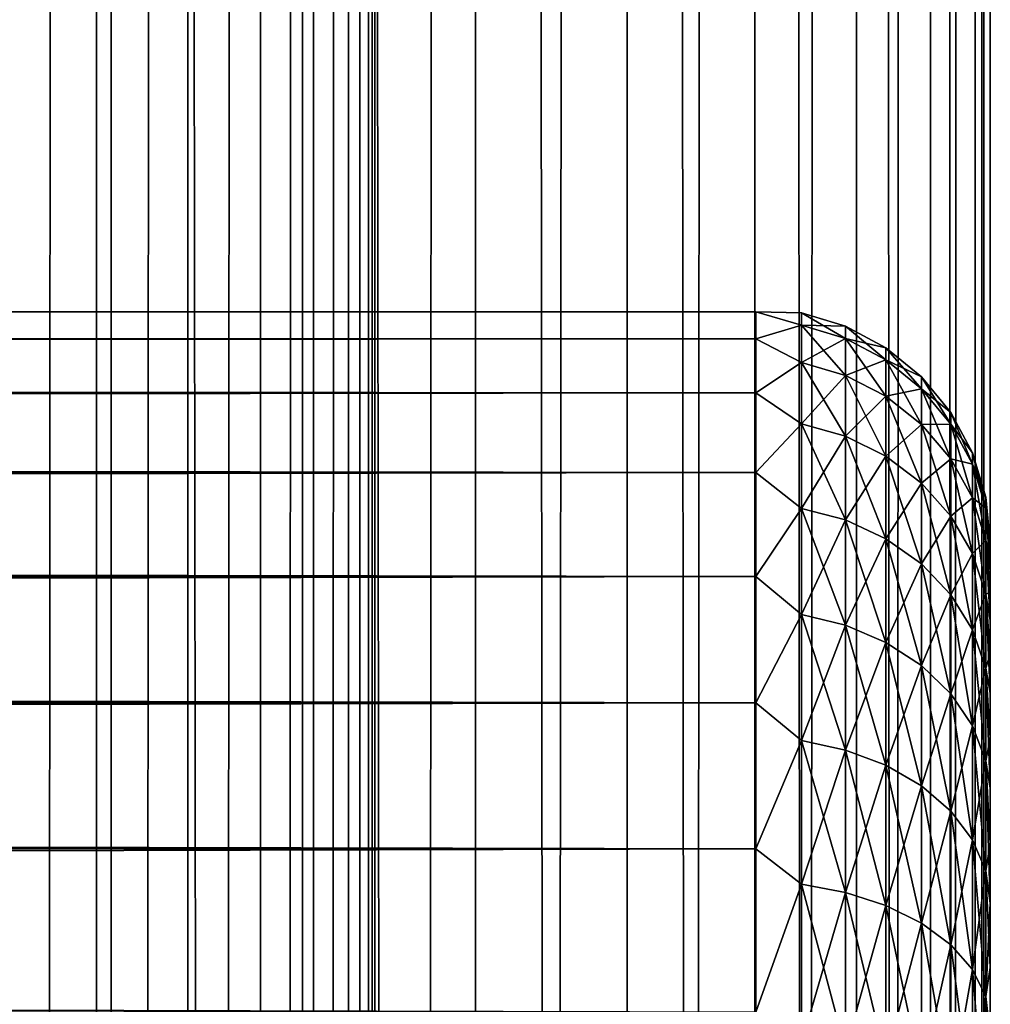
# Model space of a CAD drawing. Extents: x -265 to 265, y 0 to 1307.
# Tile 211 of 256: x 256.72 to 265, y 726.56 to 734.96. Entities that reach past the tile are written whole.
import ezdxf

# ---------------------------------------------------------------- set-up
doc = ezdxf.new("R2010")
doc.units = 0
doc.header["$LTSCALE"] = 81.481481
for name, color, linetype in [('119', 7, 'CONTINUOUS'), ('120', 7, 'CONTINUOUS'), ('33', 7, 'CONTINUOUS'), ('35', 7, 'CONTINUOUS'), ('39', 7, 'CONTINUOUS')]:
    doc.layers.add(name, color=color, linetype=linetype)

msp = doc.modelspace()

# ---------------------------------------------------------------- linework, layer by layer
at = {"layer": '119', "color": 7, "linetype": 'CONTINUOUS'}
for points in [[(255.7403, 1, 13.8582), (257.5, 1, 12.9904), (255.7403, 1299, 13.8582), (255.7403, 1, 13.8582)], [(255.7403, 1299, 13.8582), (257.5, 1, 12.9904), (257.5, 1299, 12.9904), (255.7403, 1299, 13.8582)], [(257.5, 1, 12.9904), (259.1314, 1, 11.9003), (257.5, 1299, 12.9904), (257.5, 1, 12.9904)], [(257.5, 1299, 12.9904), (259.1314, 1, 11.9003), (259.1314, 1299, 11.9003), (257.5, 1299, 12.9904)], [(259.1314, 1, 11.9003), (260.6066, 1, 10.6066), (259.1314, 1299, 11.9003), (259.1314, 1, 11.9003)], [(259.1314, 1299, 11.9003), (260.6066, 1, 10.6066), (260.6066, 1299, 10.6066), (259.1314, 1299, 11.9003)], [(260.6066, 1, 10.6066), (261.9003, 1, 9.1314), (260.6066, 1299, 10.6066), (260.6066, 1, 10.6066)], [(260.6066, 1299, 10.6066), (261.9003, 1, 9.1314), (261.9003, 1299, 9.1314), (260.6066, 1299, 10.6066)], [(261.9003, 1, 9.1314), (262.9904, 1, 7.5), (261.9003, 1299, 9.1314), (261.9003, 1, 9.1314)], [(261.9003, 1299, 9.1314), (262.9904, 1, 7.5), (262.9904, 1299, 7.5), (261.9003, 1299, 9.1314)], [(262.9904, 1, 7.5), (263.8582, 1, 5.7403), (262.9904, 1299, 7.5), (262.9904, 1, 7.5)], [(262.9904, 1299, 7.5), (263.8582, 1, 5.7403), (263.8582, 1299, 5.7403), (262.9904, 1299, 7.5)], [(263.8582, 1, 5.7403), (264.4889, 1, 3.8823), (263.8582, 1299, 5.7403), (263.8582, 1, 5.7403)], [(263.8582, 1299, 5.7403), (264.4889, 1, 3.8823), (264.4889, 1299, 3.8823), (263.8582, 1299, 5.7403)], [(264.4889, 1, 3.8823), (264.8717, 1, 1.9579), (264.4889, 1299, 3.8823), (264.4889, 1, 3.8823)], [(264.4889, 1299, 3.8823), (264.8717, 1, 1.9579), (264.8717, 1299, 1.9579), (264.4889, 1299, 3.8823)], [(264.8717, 1, 1.9579), (265, 1), (264.8717, 1299, 1.9579), (264.8717, 1, 1.9579)], [(264.8717, 1299, 1.9579), (265, 1), (265, 1299), (264.8717, 1299, 1.9579)]]:
    msp.add_3dface(points, dxfattribs=at)
at = {"layer": '120', "color": 7, "linetype": 'CONTINUOUS'}
for points in [[(260.6066, 1299, -10.6066), (260.6066, 1, -10.6066), (259.75, 20, -11.399), (260.6066, 1299, -10.6066)], [(259.75, 1280, -11.399), (260.6066, 1299, -10.6066), (259.75, 20, -11.399), (259.75, 1280, -11.399)], [(261.9003, 1, -9.1314), (260.6066, 1, -10.6066), (261.9003, 1299, -9.1314), (261.9003, 1, -9.1314)], [(261.9003, 1299, -9.1314), (260.6066, 1, -10.6066), (260.6066, 1299, -10.6066), (261.9003, 1299, -9.1314)], [(262.9904, 1, -7.5), (261.9003, 1, -9.1314), (262.9904, 1299, -7.5), (262.9904, 1, -7.5)], [(262.9904, 1299, -7.5), (261.9003, 1, -9.1314), (261.9003, 1299, -9.1314), (262.9904, 1299, -7.5)], [(263.8582, 1, -5.7403), (262.9904, 1, -7.5), (263.8582, 1299, -5.7403), (263.8582, 1, -5.7403)], [(263.8582, 1299, -5.7403), (262.9904, 1, -7.5), (262.9904, 1299, -7.5), (263.8582, 1299, -5.7403)], [(264.4889, 1, -3.8823), (263.8582, 1, -5.7403), (264.4889, 1299, -3.8823), (264.4889, 1, -3.8823)], [(264.4889, 1299, -3.8823), (263.8582, 1, -5.7403), (263.8582, 1299, -5.7403), (264.4889, 1299, -3.8823)], [(264.8717, 1, -1.9579), (264.4889, 1, -3.8823), (264.8717, 1299, -1.9579), (264.8717, 1, -1.9579)], [(264.8717, 1299, -1.9579), (264.4889, 1, -3.8823), (264.4889, 1299, -3.8823), (264.8717, 1299, -1.9579)], [(265, 1299), (265, 1), (264.8717, 1, -1.9579), (265, 1299)], [(265, 1299), (264.8717, 1, -1.9579), (264.8717, 1299, -1.9579), (265, 1299)], [(259.6951, 1278.9668, -11.4457), (259.75, 1280, -11.399), (259.6951, 21.0333, -11.4457), (259.6951, 1278.9668, -11.4457)], [(259.6951, 21.0333, -11.4457), (259.75, 1280, -11.399), (259.75, 20, -11.399), (259.6951, 21.0333, -11.4457)], [(259.525, 1277.9175, -11.5877), (259.6951, 1278.9668, -11.4457), (259.525, 22.0825, -11.5877), (259.525, 1277.9175, -11.5877)], [(259.525, 22.0825, -11.5877), (259.6951, 1278.9668, -11.4457), (259.6951, 21.0333, -11.4457), (259.525, 22.0825, -11.5877)], [(259.2244, 1276.842, -11.8284), (259.525, 1277.9175, -11.5877), (259.2244, 23.1581, -11.8284), (259.2244, 1276.842, -11.8284)], [(259.2244, 23.1581, -11.8284), (259.525, 1277.9175, -11.5877), (259.525, 22.0825, -11.5877), (259.2244, 23.1581, -11.8284)], [(258.7723, 1275.7446, -12.1674), (259.2244, 1276.842, -11.8284), (258.7723, 24.2554, -12.1674), (258.7723, 1275.7446, -12.1674)], [(258.7723, 24.2554, -12.1674), (259.2244, 1276.842, -11.8284), (259.2244, 23.1581, -11.8284), (258.7723, 24.2554, -12.1674)], [(258.1533, 1274.6534, -12.5906), (258.7723, 1275.7446, -12.1674), (258.1533, 25.3466, -12.5906), (258.1533, 1274.6534, -12.5906)], [(258.1533, 25.3466, -12.5906), (258.7723, 1275.7446, -12.1674), (258.7723, 24.2554, -12.1674), (258.1533, 25.3466, -12.5906)], [(257.3737, 1273.621, -13.0625), (258.1533, 1274.6534, -12.5906), (257.3737, 26.379, -13.0625), (257.3737, 1273.621, -13.0625)], [(257.3737, 26.379, -13.0625), (258.1533, 1274.6534, -12.5906), (258.1533, 25.3466, -12.5906), (257.3737, 26.379, -13.0625)], [(256.4613, 1272.6984, -13.537), (257.3737, 1273.621, -13.0625), (256.4613, 27.3016, -13.537), (256.4613, 1272.6984, -13.537)], [(256.4613, 27.3016, -13.537), (257.3737, 1273.621, -13.0625), (257.3737, 26.379, -13.0625), (256.4613, 27.3016, -13.537)]]:
    msp.add_3dface(points, dxfattribs=at)
at = {"layer": '33', "color": 7, "linetype": 'CONTINUOUS'}
for points in [[(265, 730.5, 27.5), (265, 730.4732, 28.2491), (265, 730.4732, 26.7509), (265, 730.5, 27.5)], [(265, 730.4732, 28.2491), (265, 730.3931, 28.9943), (265, 730.4732, 26.7509), (265, 730.4732, 28.2491)], [(265, 730.4732, 26.7509), (265, 730.3931, 28.9943), (265, 730.3931, 26.0057), (265, 730.4732, 26.7509)], [(265, 730.3931, 28.9943), (265, 730.26, 29.7319), (265, 730.3931, 26.0057), (265, 730.3931, 28.9943)], [(265, 730.3931, 26.0057), (265, 730.26, 29.7319), (265, 730.26, 25.2681), (265, 730.3931, 26.0057)], [(265, 730.26, 29.7319), (265, 730.0747, 30.4582), (265, 730.26, 25.2681), (265, 730.26, 29.7319)], [(265, 730.26, 25.2681), (265, 730.0747, 30.4582), (265, 730.0747, 24.5418), (265, 730.26, 25.2681)], [(265, 730.0747, 30.4582), (265, 729.838, 31.1694), (265, 730.0747, 24.5418), (265, 730.0747, 30.4582)], [(265, 730.0747, 24.5418), (265, 729.838, 31.1694), (265, 729.838, 23.8306), (265, 730.0747, 24.5418)], [(265, 729.838, 31.1694), (265, 729.5511, 31.8619), (265, 729.838, 23.8306), (265, 729.838, 31.1694)], [(265, 729.838, 23.8306), (265, 729.5511, 31.8619), (265, 729.5511, 23.1381), (265, 729.838, 23.8306)], [(265, 729.5511, 31.8619), (265, 729.2156, 32.5321), (265, 729.5511, 23.1381), (265, 729.5511, 31.8619)], [(265, 729.5511, 23.1381), (265, 729.2156, 32.5321), (265, 729.2156, 22.4679), (265, 729.5511, 23.1381)], [(265, 729.2156, 32.5321), (265, 728.8332, 33.1767), (265, 729.2156, 22.4679), (265, 729.2156, 32.5321)], [(265, 729.2156, 22.4679), (265, 728.8332, 33.1767), (265, 728.8332, 21.8233), (265, 729.2156, 22.4679)], [(265, 728.8332, 33.1767), (265, 728.4057, 33.7924), (265, 728.8332, 21.8233), (265, 728.8332, 33.1767)], [(265, 728.8332, 21.8233), (265, 728.4057, 33.7924), (265, 728.4057, 21.2076), (265, 728.8332, 21.8233)], [(265, 728.4057, 33.7924), (265, 727.9354, 34.3761), (265, 728.4057, 21.2076), (265, 728.4057, 33.7924)], [(265, 728.4057, 21.2076), (265, 727.9354, 34.3761), (265, 727.9354, 20.6239), (265, 728.4057, 21.2076)], [(265, 727.9354, 34.3761), (265, 727.4246, 34.9246), (265, 727.9354, 20.6239), (265, 727.9354, 34.3761)], [(265, 727.9354, 20.6239), (265, 727.4246, 34.9246), (265, 727.4246, 20.0754), (265, 727.9354, 20.6239)], [(265, 727.4246, 34.9246), (265, 726.876, 35.4354), (265, 727.4246, 20.0754), (265, 727.4246, 34.9246)], [(265, 727.4246, 20.0754), (265, 726.876, 35.4354), (265, 726.876, 19.5646), (265, 727.4246, 20.0754)], [(265, 726.876, 35.4354), (265, 726.2924, 35.9057), (265, 726.876, 19.5646), (265, 726.876, 35.4354)], [(265, 726.876, 19.5646), (265, 726.2924, 35.9057), (265, 726.2924, 19.0943), (265, 726.876, 19.5646)]]:
    msp.add_3dface(points, dxfattribs=at)
at = {"layer": '35', "color": 7, "linetype": 'CONTINUOUS'}
for points in [[(-263, 732.4709, 28.353), (-263, 732.2386, 30.0432), (263, 732.4709, 28.353), (-263, 732.4709, 28.353)], [(263, 732.4709, 28.353), (-263, 732.2386, 30.0432), (263, 732.2386, 30.0432), (263, 732.4709, 28.353)], [(-263, 732.4709, 26.647), (-263, 732.4709, 28.353), (263, 732.4709, 26.647), (-263, 732.4709, 26.647)], [(263, 732.4709, 26.647), (-263, 732.4709, 28.353), (263, 732.4709, 28.353), (263, 732.4709, 26.647)], [(-263, 732.2386, 24.9568), (-263, 732.4709, 26.647), (263, 732.2386, 24.9568), (-263, 732.2386, 24.9568)], [(263, 732.2386, 24.9568), (-263, 732.4709, 26.647), (263, 732.4709, 26.647), (263, 732.2386, 24.9568)], [(-263, 732.2386, 30.0432), (-263, 731.7783, 31.686), (263, 732.2386, 30.0432), (-263, 732.2386, 30.0432)], [(263, 732.2386, 30.0432), (-263, 731.7783, 31.686), (263, 731.7783, 31.686), (263, 732.2386, 30.0432)], [(-263, 731.7783, 23.314), (-263, 732.2386, 24.9568), (263, 731.7783, 23.314), (-263, 731.7783, 23.314)], [(263, 731.7783, 23.314), (-263, 732.2386, 24.9568), (263, 732.2386, 24.9568), (263, 731.7783, 23.314)], [(-263, 731.7783, 31.686), (-263, 731.0986, 33.2508), (263, 731.7783, 31.686), (-263, 731.7783, 31.686)], [(263, 731.7783, 31.686), (-263, 731.0986, 33.2508), (263, 731.0986, 33.2508), (263, 731.7783, 31.686)], [(-263, 731.0986, 21.7492), (-263, 731.7783, 23.314), (263, 731.0986, 21.7492), (-263, 731.0986, 21.7492)], [(263, 731.0986, 21.7492), (-263, 731.7783, 23.314), (263, 731.7783, 23.314), (263, 731.0986, 21.7492)], [(-263, 731.0986, 33.2508), (-263, 730.2121, 34.7085), (263, 731.0986, 33.2508), (-263, 731.0986, 33.2508)], [(263, 731.0986, 33.2508), (-263, 730.2121, 34.7085), (263, 730.2121, 34.7085), (263, 731.0986, 33.2508)], [(-263, 730.2121, 20.2915), (-263, 731.0986, 21.7492), (263, 730.2121, 20.2915), (-263, 730.2121, 20.2915)], [(263, 730.2121, 20.2915), (-263, 731.0986, 21.7492), (263, 731.0986, 21.7492), (263, 730.2121, 20.2915)], [(-263, 730.2121, 34.7085), (-263, 729.1354, 36.0319), (263, 730.2121, 34.7085), (-263, 730.2121, 34.7085)], [(263, 730.2121, 34.7085), (-263, 729.1354, 36.0319), (263, 729.1354, 36.0319), (263, 730.2121, 34.7085)], [(-263, 729.1354, 18.9681), (-263, 730.2121, 20.2915), (263, 729.1354, 18.9681), (-263, 729.1354, 18.9681)], [(263, 729.1354, 18.9681), (-263, 730.2121, 20.2915), (263, 730.2121, 20.2915), (263, 729.1354, 18.9681)], [(-263, 729.1354, 36.0319), (-263, 727.8886, 37.1964), (263, 729.1354, 36.0319), (-263, 729.1354, 36.0319)], [(263, 729.1354, 36.0319), (-263, 727.8886, 37.1964), (263, 727.8886, 37.1964), (263, 729.1354, 36.0319)], [(-263, 727.8886, 17.8036), (-263, 729.1354, 18.9681), (263, 727.8886, 17.8036), (-263, 727.8886, 17.8036)], [(263, 727.8886, 17.8036), (-263, 729.1354, 18.9681), (263, 729.1354, 18.9681), (263, 727.8886, 17.8036)], [(-263, 727.8886, 37.1964), (-263, 726.4948, 38.1802), (263, 727.8886, 37.1964), (-263, 727.8886, 37.1964)], [(263, 727.8886, 37.1964), (-263, 726.4948, 38.1802), (263, 726.4948, 38.1802), (263, 727.8886, 37.1964)], [(-263, 726.4948, 16.8198), (-263, 727.8886, 17.8036), (263, 726.4948, 16.8198), (-263, 726.4948, 16.8198)], [(263, 726.4948, 16.8198), (-263, 727.8886, 17.8036), (263, 727.8886, 17.8036), (263, 726.4948, 16.8198)]]:
    msp.add_3dface(points, dxfattribs=at)
at = {"layer": '39', "color": 7, "linetype": 'CONTINUOUS'}
for points in [[(263, 732.2386, 24.9568), (263, 732.4709, 26.647), (263.3879, 732.3554, 25.8734), (263, 732.2386, 24.9568)], [(263, 732.4709, 26.647), (263, 732.4709, 28.353), (263.3879, 732.462, 27.5), (263, 732.4709, 26.647)], [(263, 732.4709, 26.647), (263.3879, 732.462, 27.5), (263.3879, 732.3554, 25.8734), (263, 732.4709, 26.647)], [(263, 732.4709, 28.353), (263, 732.2386, 30.0432), (263.3879, 732.3554, 29.1266), (263, 732.4709, 28.353)], [(263, 732.4709, 28.353), (263.3879, 732.3554, 29.1266), (263.3879, 732.462, 27.5), (263, 732.4709, 28.353)], [(263.7636, 732.3485, 27.5), (263.7636, 732.2429, 25.8882), (263.3879, 732.462, 27.5), (263.7636, 732.3485, 27.5)], [(263.3879, 732.3554, 29.1266), (263.7636, 732.3485, 27.5), (263.3879, 732.462, 27.5), (263.3879, 732.3554, 29.1266)], [(263.3879, 732.462, 27.5), (263.7636, 732.2429, 25.8882), (263.3879, 732.3554, 25.8734), (263.3879, 732.462, 27.5)], [(263, 732.2386, 24.9568), (263.3879, 732.3554, 25.8734), (263.3879, 732.0374, 24.2746), (263, 732.2386, 24.9568)], [(263, 732.2386, 30.0432), (263.3879, 732.0374, 30.7254), (263.3879, 732.3554, 29.1266), (263, 732.2386, 30.0432)], [(263.7636, 732.2429, 29.1118), (263.7636, 732.3485, 27.5), (263.3879, 732.3554, 29.1266), (263.7636, 732.2429, 29.1118)], [(263.3879, 732.0374, 30.7254), (263.7636, 732.2429, 29.1118), (263.3879, 732.3554, 29.1266), (263.3879, 732.0374, 30.7254)], [(263.7636, 732.2429, 25.8882), (263.7636, 731.9277, 24.304), (263.3879, 732.3554, 25.8734), (263.7636, 732.2429, 25.8882)], [(263.3879, 732.3554, 25.8734), (263.7636, 731.9277, 24.304), (263.3879, 732.0374, 24.2746), (263.3879, 732.3554, 25.8734)], [(264.1098, 732.1638, 27.5), (264.1098, 732.0597, 25.9123), (263.7636, 732.3485, 27.5), (264.1098, 732.1638, 27.5)], [(263.7636, 732.2429, 29.1118), (264.1098, 732.1638, 27.5), (263.7636, 732.3485, 27.5), (263.7636, 732.2429, 29.1118)], [(263.7636, 732.3485, 27.5), (264.1098, 732.0597, 25.9123), (263.7636, 732.2429, 25.8882), (263.7636, 732.3485, 27.5)], [(263, 731.7783, 23.314), (263, 732.2386, 24.9568), (263.3879, 732.0374, 24.2746), (263, 731.7783, 23.314)], [(263, 732.2386, 30.0432), (263, 731.7783, 31.686), (263.3879, 732.0374, 30.7254), (263, 732.2386, 30.0432)], [(263.7636, 731.9277, 30.696), (263.7636, 732.2429, 29.1118), (263.3879, 732.0374, 30.7254), (263.7636, 731.9277, 30.696)], [(264.1098, 732.0597, 29.0877), (264.1098, 732.1638, 27.5), (263.7636, 732.2429, 29.1118), (264.1098, 732.0597, 29.0877)], [(263.7636, 731.9277, 30.696), (264.1098, 732.0597, 29.0877), (263.7636, 732.2429, 29.1118), (263.7636, 731.9277, 30.696)], [(264.1098, 732.0597, 25.9123), (264.1098, 731.7493, 24.3518), (263.7636, 732.2429, 25.8882), (264.1098, 732.0597, 25.9123)], [(263.7636, 732.2429, 25.8882), (264.1098, 731.7493, 24.3518), (263.7636, 731.9277, 24.304), (263.7636, 732.2429, 25.8882)], [(264.4134, 731.915, 27.5), (264.4134, 731.8131, 25.9448), (264.1098, 732.1638, 27.5), (264.4134, 731.915, 27.5)], [(264.1098, 732.0597, 29.0877), (264.4134, 731.915, 27.5), (264.1098, 732.1638, 27.5), (264.1098, 732.0597, 29.0877)], [(264.1098, 732.1638, 27.5), (264.4134, 731.8131, 25.9448), (264.1098, 732.0597, 25.9123), (264.1098, 732.1638, 27.5)], [(263, 731.7783, 23.314), (263.3879, 732.0374, 24.2746), (263.3879, 731.5134, 22.731), (263, 731.7783, 23.314)], [(263, 731.7783, 31.686), (263.3879, 731.5134, 32.269), (263.3879, 732.0374, 30.7254), (263, 731.7783, 31.686)], [(263.3879, 731.5134, 32.269), (263.7636, 731.9277, 30.696), (263.3879, 732.0374, 30.7254), (263.3879, 731.5134, 32.269)], [(263.7636, 731.9277, 24.304), (263.7636, 731.4085, 22.7744), (263.3879, 732.0374, 24.2746), (263.7636, 731.9277, 24.304)], [(263.3879, 732.0374, 24.2746), (263.7636, 731.4085, 22.7744), (263.3879, 731.5134, 22.731), (263.3879, 732.0374, 24.2746)], [(264.1098, 731.7493, 30.6482), (264.1098, 732.0597, 29.0877), (263.7636, 731.9277, 30.696), (264.1098, 731.7493, 30.6482)], [(264.4134, 731.8131, 29.0552), (264.4134, 731.915, 27.5), (264.1098, 732.0597, 29.0877), (264.4134, 731.8131, 29.0552)], [(264.1098, 731.7493, 30.6482), (264.4134, 731.8131, 29.0552), (264.1098, 732.0597, 29.0877), (264.1098, 731.7493, 30.6482)], [(264.4134, 731.8131, 25.9448), (264.4134, 731.5091, 24.4162), (264.1098, 732.0597, 25.9123), (264.4134, 731.8131, 25.9448)], [(264.1098, 732.0597, 25.9123), (264.4134, 731.5091, 24.4162), (264.1098, 731.7493, 24.3518), (264.1098, 732.0597, 25.9123)], [(263.7636, 731.4085, 32.2256), (263.7636, 731.9277, 30.696), (263.3879, 731.5134, 32.269), (263.7636, 731.4085, 32.2256)], [(263.7636, 731.4085, 32.2256), (264.1098, 731.7493, 30.6482), (263.7636, 731.9277, 30.696), (263.7636, 731.4085, 32.2256)], [(264.1098, 731.7493, 24.3518), (264.1098, 731.2379, 22.8451), (263.7636, 731.9277, 24.304), (264.1098, 731.7493, 24.3518)], [(263.7636, 731.9277, 24.304), (264.1098, 731.2379, 22.8451), (263.7636, 731.4085, 22.7744), (263.7636, 731.9277, 24.304)], [(264.6625, 731.6118, 27.5), (264.6625, 731.5125, 25.9844), (264.4134, 731.915, 27.5), (264.6625, 731.6118, 27.5)], [(264.4134, 731.8131, 29.0552), (264.6625, 731.6118, 27.5), (264.4134, 731.915, 27.5), (264.4134, 731.8131, 29.0552)], [(264.4134, 731.915, 27.5), (264.6625, 731.5125, 25.9844), (264.4134, 731.8131, 25.9448), (264.4134, 731.915, 27.5)], [(263, 731.0986, 21.7492), (263, 731.7783, 23.314), (263.3879, 731.5134, 22.731), (263, 731.0986, 21.7492)], [(263, 731.7783, 31.686), (263, 731.0986, 33.2508), (263.3879, 731.5134, 32.269), (263, 731.7783, 31.686)], [(264.4134, 731.5091, 30.5838), (264.4134, 731.8131, 29.0552), (264.1098, 731.7493, 30.6482), (264.4134, 731.5091, 30.5838)], [(264.6625, 731.5125, 29.0156), (264.6625, 731.6118, 27.5), (264.4134, 731.8131, 29.0552), (264.6625, 731.5125, 29.0156)], [(264.4134, 731.5091, 30.5838), (264.6625, 731.5125, 29.0156), (264.4134, 731.8131, 29.0552), (264.4134, 731.5091, 30.5838)], [(264.6625, 731.5125, 25.9844), (264.6625, 731.2161, 24.4946), (264.4134, 731.8131, 25.9448), (264.6625, 731.5125, 25.9844)], [(264.4134, 731.8131, 25.9448), (264.6625, 731.2161, 24.4946), (264.4134, 731.5091, 24.4162), (264.4134, 731.8131, 25.9448)], [(264.1098, 731.2379, 32.1549), (264.1098, 731.7493, 30.6482), (263.7636, 731.4085, 32.2256), (264.1098, 731.2379, 32.1549)], [(264.1098, 731.2379, 32.1549), (264.4134, 731.5091, 30.5838), (264.1098, 731.7493, 30.6482), (264.1098, 731.2379, 32.1549)], [(264.4134, 731.5091, 24.4162), (264.4134, 731.0081, 22.9403), (264.1098, 731.7493, 24.3518), (264.4134, 731.5091, 24.4162)], [(264.1098, 731.7493, 24.3518), (264.4134, 731.0081, 22.9403), (264.1098, 731.2379, 22.8451), (264.1098, 731.7493, 24.3518)], [(264.8476, 731.2657, 27.5), (264.8476, 731.1693, 26.0295), (264.6625, 731.6118, 27.5), (264.8476, 731.2657, 27.5)], [(264.6625, 731.5125, 29.0156), (264.8476, 731.2657, 27.5), (264.6625, 731.6118, 27.5), (264.6625, 731.5125, 29.0156)], [(264.6625, 731.6118, 27.5), (264.8476, 731.1693, 26.0295), (264.6625, 731.5125, 25.9844), (264.6625, 731.6118, 27.5)], [(263, 731.0986, 21.7492), (263.3879, 731.5134, 22.731), (263.3879, 730.7924, 21.269), (263, 731.0986, 21.7492)], [(263, 731.0986, 33.2508), (263.3879, 730.7924, 33.731), (263.3879, 731.5134, 32.269), (263, 731.0986, 33.2508)], [(263.3879, 730.7924, 33.731), (263.7636, 731.4085, 32.2256), (263.3879, 731.5134, 32.269), (263.3879, 730.7924, 33.731)], [(263.7636, 731.4085, 22.7744), (263.7636, 730.6941, 21.3257), (263.3879, 731.5134, 22.731), (263.7636, 731.4085, 22.7744)], [(263.3879, 731.5134, 22.731), (263.7636, 730.6941, 21.3257), (263.3879, 730.7924, 21.269), (263.3879, 731.5134, 22.731)], [(264.4134, 731.0081, 32.0597), (264.4134, 731.5091, 30.5838), (264.1098, 731.2379, 32.1549), (264.4134, 731.0081, 32.0597)], [(264.6625, 731.2161, 30.5054), (264.6625, 731.5125, 29.0156), (264.4134, 731.5091, 30.5838), (264.6625, 731.2161, 30.5054)], [(264.4134, 731.0081, 32.0597), (264.6625, 731.2161, 30.5054), (264.4134, 731.5091, 30.5838), (264.4134, 731.0081, 32.0597)], [(264.6625, 731.2161, 24.4946), (264.6625, 730.7279, 23.0564), (264.4134, 731.5091, 24.4162), (264.6625, 731.2161, 24.4946)], [(264.4134, 731.5091, 24.4162), (264.6625, 730.7279, 23.0564), (264.4134, 731.0081, 22.9403), (264.4134, 731.5091, 24.4162)], [(264.8476, 731.1693, 28.9705), (264.8476, 731.2657, 27.5), (264.6625, 731.5125, 29.0156), (264.8476, 731.1693, 28.9705)], [(264.6625, 731.2161, 30.5054), (264.8476, 731.1693, 28.9705), (264.6625, 731.5125, 29.0156), (264.6625, 731.2161, 30.5054)], [(264.8476, 731.1693, 26.0295), (264.8476, 730.8819, 24.5842), (264.6625, 731.5125, 25.9844), (264.8476, 731.1693, 26.0295)], [(264.6625, 731.5125, 25.9844), (264.8476, 730.8819, 24.5842), (264.6625, 731.2161, 24.4946), (264.6625, 731.5125, 25.9844)], [(263.7636, 730.6941, 33.6743), (263.7636, 731.4085, 32.2256), (263.3879, 730.7924, 33.731), (263.7636, 730.6941, 33.6743)], [(263.7636, 730.6941, 33.6743), (264.1098, 731.2379, 32.1549), (263.7636, 731.4085, 32.2256), (263.7636, 730.6941, 33.6743)], [(264.1098, 731.2379, 22.8451), (264.1098, 730.5342, 21.4181), (263.7636, 731.4085, 22.7744), (264.1098, 731.2379, 22.8451)], [(263.7636, 731.4085, 22.7744), (264.1098, 730.5342, 21.4181), (263.7636, 730.6941, 21.3257), (263.7636, 731.4085, 22.7744)], [(264.9616, 730.8902, 27.5), (264.9616, 730.797, 26.0785), (264.8476, 731.2657, 27.5), (264.9616, 730.8902, 27.5)], [(264.8476, 731.1693, 28.9705), (264.9616, 730.8902, 27.5), (264.8476, 731.2657, 27.5), (264.8476, 731.1693, 28.9705)], [(264.8476, 731.2657, 27.5), (264.9616, 730.797, 26.0785), (264.8476, 731.1693, 26.0295), (264.8476, 731.2657, 27.5)], [(264.1098, 730.5342, 33.5819), (264.1098, 731.2379, 32.1549), (263.7636, 730.6941, 33.6743), (264.1098, 730.5342, 33.5819)], [(264.1098, 730.5342, 33.5819), (264.4134, 731.0081, 32.0597), (264.1098, 731.2379, 32.1549), (264.1098, 730.5342, 33.5819)], [(264.4134, 731.0081, 22.9403), (264.4134, 730.3187, 21.5425), (264.1098, 731.2379, 22.8451), (264.4134, 731.0081, 22.9403)], [(264.1098, 731.2379, 22.8451), (264.4134, 730.3187, 21.5425), (264.1098, 730.5342, 21.4181), (264.1098, 731.2379, 22.8451)], [(264.6625, 730.7279, 31.9436), (264.6625, 731.2161, 30.5054), (264.4134, 731.0081, 32.0597), (264.6625, 730.7279, 31.9436)], [(264.8476, 730.8819, 30.4158), (264.8476, 731.1693, 28.9705), (264.6625, 731.2161, 30.5054), (264.8476, 730.8819, 30.4158)], [(264.6625, 730.7279, 31.9436), (264.8476, 730.8819, 30.4158), (264.6625, 731.2161, 30.5054), (264.6625, 730.7279, 31.9436)], [(264.8476, 730.8819, 24.5842), (264.8476, 730.4082, 23.1888), (264.6625, 731.2161, 24.4946), (264.8476, 730.8819, 24.5842)], [(264.6625, 731.2161, 24.4946), (264.8476, 730.4082, 23.1888), (264.6625, 730.7279, 23.0564), (264.6625, 731.2161, 24.4946)], [(264.9616, 730.797, 28.9215), (264.9616, 730.8902, 27.5), (264.8476, 731.1693, 28.9705), (264.9616, 730.797, 28.9215)], [(264.8476, 730.8819, 30.4158), (264.9616, 730.797, 28.9215), (264.8476, 731.1693, 28.9705), (264.8476, 730.8819, 30.4158)], [(264.9616, 730.797, 26.0785), (264.9616, 730.5191, 24.6814), (264.8476, 731.1693, 26.0295), (264.9616, 730.797, 26.0785)], [(264.8476, 731.1693, 26.0295), (264.9616, 730.5191, 24.6814), (264.8476, 730.8819, 24.5842), (264.8476, 731.1693, 26.0295)], [(263, 730.2121, 20.2915), (263, 731.0986, 21.7492), (263.3879, 730.7924, 21.269), (263, 730.2121, 20.2915)], [(263, 731.0986, 33.2508), (263, 730.2121, 34.7085), (263.3879, 730.7924, 33.731), (263, 731.0986, 33.2508)], [(264.4134, 730.3187, 33.4575), (264.4134, 731.0081, 32.0597), (264.1098, 730.5342, 33.5819), (264.4134, 730.3187, 33.4575)], [(264.4134, 730.3187, 33.4575), (264.6625, 730.7279, 31.9436), (264.4134, 731.0081, 32.0597), (264.4134, 730.3187, 33.4575)], [(264.6625, 730.7279, 23.0564), (264.6625, 730.0561, 21.6941), (264.4134, 731.0081, 22.9403), (264.6625, 730.7279, 23.0564)], [(264.4134, 731.0081, 22.9403), (264.6625, 730.0561, 21.6941), (264.4134, 730.3187, 21.5425), (264.4134, 731.0081, 22.9403)], [(264.8476, 730.4082, 31.8112), (264.8476, 730.8819, 30.4158), (264.6625, 730.7279, 31.9436), (264.8476, 730.4082, 31.8112)], [(264.9616, 730.5191, 30.3186), (264.9616, 730.797, 28.9215), (264.8476, 730.8819, 30.4158), (264.9616, 730.5191, 30.3186)], [(264.8476, 730.4082, 31.8112), (264.9616, 730.5191, 30.3186), (264.8476, 730.8819, 30.4158), (264.8476, 730.4082, 31.8112)], [(264.9616, 730.5191, 24.6814), (264.9616, 730.0612, 23.3325), (264.8476, 730.8819, 24.5842), (264.9616, 730.5191, 24.6814)], [(264.8476, 730.8819, 24.5842), (264.9616, 730.0612, 23.3325), (264.8476, 730.4082, 23.1888), (264.8476, 730.8819, 24.5842)], [(265, 730.5, 27.5), (265, 730.4732, 26.7509), (264.9616, 730.8902, 27.5), (265, 730.5, 27.5)], [(264.9616, 730.797, 28.9215), (265, 730.5, 27.5), (264.9616, 730.8902, 27.5), (264.9616, 730.797, 28.9215)], [(264.9616, 730.8902, 27.5), (265, 730.4732, 26.7509), (264.9616, 730.797, 26.0785), (264.9616, 730.8902, 27.5)], [(263, 730.2121, 20.2915), (263.3879, 730.7924, 21.269), (263.3879, 729.8868, 19.9136), (263, 730.2121, 20.2915)], [(263, 730.2121, 34.7085), (263.3879, 729.8868, 35.0864), (263.3879, 730.7924, 33.731), (263, 730.2121, 34.7085)], [(263.3879, 729.8868, 35.0864), (263.7636, 730.6941, 33.6743), (263.3879, 730.7924, 33.731), (263.3879, 729.8868, 35.0864)], [(263.7636, 730.6941, 21.3257), (263.7636, 729.7967, 19.9827), (263.3879, 730.7924, 21.269), (263.7636, 730.6941, 21.3257)], [(263.3879, 730.7924, 21.269), (263.7636, 729.7967, 19.9827), (263.3879, 729.8868, 19.9136), (263.3879, 730.7924, 21.269)], [(265, 730.3931, 28.9943), (265, 730.4732, 28.2491), (264.9616, 730.797, 28.9215), (265, 730.3931, 28.9943)], [(264.9616, 730.5191, 30.3186), (265, 730.3931, 28.9943), (264.9616, 730.797, 28.9215), (264.9616, 730.5191, 30.3186)], [(265, 730.4732, 28.2491), (265, 730.5, 27.5), (264.9616, 730.797, 28.9215), (265, 730.4732, 28.2491)], [(265, 730.4732, 26.7509), (265, 730.3931, 26.0057), (264.9616, 730.797, 26.0785), (265, 730.4732, 26.7509)], [(265, 730.3931, 26.0057), (265, 730.26, 25.2681), (264.9616, 730.797, 26.0785), (265, 730.3931, 26.0057)], [(264.9616, 730.797, 26.0785), (265, 730.26, 25.2681), (264.9616, 730.5191, 24.6814), (264.9616, 730.797, 26.0785)], [(263.7636, 729.7967, 35.0173), (263.7636, 730.6941, 33.6743), (263.3879, 729.8868, 35.0864), (263.7636, 729.7967, 35.0173)], [(263.7636, 729.7967, 35.0173), (264.1098, 730.5342, 33.5819), (263.7636, 730.6941, 33.6743), (263.7636, 729.7967, 35.0173)], [(264.1098, 730.5342, 21.4181), (264.1098, 729.6502, 20.0951), (263.7636, 730.6941, 21.3257), (264.1098, 730.5342, 21.4181)], [(263.7636, 730.6941, 21.3257), (264.1098, 729.6502, 20.0951), (263.7636, 729.7967, 19.9827), (263.7636, 730.6941, 21.3257)], [(264.6625, 730.0561, 33.3059), (264.6625, 730.7279, 31.9436), (264.4134, 730.3187, 33.4575), (264.6625, 730.0561, 33.3059)], [(264.6625, 730.0561, 33.3059), (264.8476, 730.4082, 31.8112), (264.6625, 730.7279, 31.9436), (264.6625, 730.0561, 33.3059)], [(264.8476, 730.4082, 23.1888), (264.8476, 729.7564, 21.8671), (264.6625, 730.7279, 23.0564), (264.8476, 730.4082, 23.1888)], [(264.6625, 730.7279, 23.0564), (264.8476, 729.7564, 21.8671), (264.6625, 730.0561, 21.6941), (264.6625, 730.7279, 23.0564)], [(264.1098, 729.6502, 34.9049), (264.1098, 730.5342, 33.5819), (263.7636, 729.7967, 35.0173), (264.1098, 729.6502, 34.9049)], [(264.1098, 729.6502, 34.9049), (264.4134, 730.3187, 33.4575), (264.1098, 730.5342, 33.5819), (264.1098, 729.6502, 34.9049)], [(264.4134, 730.3187, 21.5425), (264.4134, 729.4528, 20.2466), (264.1098, 730.5342, 21.4181), (264.4134, 730.3187, 21.5425)], [(264.1098, 730.5342, 21.4181), (264.4134, 729.4528, 20.2466), (264.1098, 729.6502, 20.0951), (264.1098, 730.5342, 21.4181)], [(264.9616, 730.0612, 31.6675), (264.9616, 730.5191, 30.3186), (264.8476, 730.4082, 31.8112), (264.9616, 730.0612, 31.6675)], [(265, 730.0747, 30.4582), (265, 730.26, 29.7319), (264.9616, 730.5191, 30.3186), (265, 730.0747, 30.4582)], [(264.9616, 730.0612, 31.6675), (265, 730.0747, 30.4582), (264.9616, 730.5191, 30.3186), (264.9616, 730.0612, 31.6675)], [(265, 730.26, 29.7319), (265, 730.3931, 28.9943), (264.9616, 730.5191, 30.3186), (265, 730.26, 29.7319)], [(265, 730.26, 25.2681), (265, 730.0747, 24.5418), (264.9616, 730.5191, 24.6814), (265, 730.26, 25.2681)], [(265, 730.0747, 24.5418), (265, 729.838, 23.8306), (264.9616, 730.5191, 24.6814), (265, 730.0747, 24.5418)], [(264.9616, 730.5191, 24.6814), (265, 729.838, 23.8306), (264.9616, 730.0612, 23.3325), (264.9616, 730.5191, 24.6814)], [(264.8476, 729.7564, 33.1329), (264.8476, 730.4082, 31.8112), (264.6625, 730.0561, 33.3059), (264.8476, 729.7564, 33.1329)], [(264.8476, 729.7564, 33.1329), (264.9616, 730.0612, 31.6675), (264.8476, 730.4082, 31.8112), (264.8476, 729.7564, 33.1329)], [(264.9616, 730.0612, 23.3325), (264.9616, 729.4312, 22.0549), (264.8476, 730.4082, 23.1888), (264.9616, 730.0612, 23.3325)], [(264.8476, 730.4082, 23.1888), (264.9616, 729.4312, 22.0549), (264.8476, 729.7564, 21.8671), (264.8476, 730.4082, 23.1888)], [(264.4134, 729.4528, 34.7534), (264.4134, 730.3187, 33.4575), (264.1098, 729.6502, 34.9049), (264.4134, 729.4528, 34.7534)], [(264.4134, 729.4528, 34.7534), (264.6625, 730.0561, 33.3059), (264.4134, 730.3187, 33.4575), (264.4134, 729.4528, 34.7534)], [(264.6625, 730.0561, 21.6941), (264.6625, 729.2123, 20.4312), (264.4134, 730.3187, 21.5425), (264.6625, 730.0561, 21.6941)], [(264.4134, 730.3187, 21.5425), (264.6625, 729.2123, 20.4312), (264.4134, 729.4528, 20.2466), (264.4134, 730.3187, 21.5425)], [(263, 729.1354, 18.9681), (263, 730.2121, 20.2915), (263.3879, 729.8868, 19.9136), (263, 729.1354, 18.9681)], [(263, 730.2121, 34.7085), (263, 729.1354, 36.0319), (263.3879, 729.8868, 35.0864), (263, 730.2121, 34.7085)], [(265, 729.838, 31.1694), (265, 730.0747, 30.4582), (264.9616, 730.0612, 31.6675), (265, 729.838, 31.1694)], [(264.6625, 729.2123, 34.5688), (264.6625, 730.0561, 33.3059), (264.4134, 729.4528, 34.7534), (264.6625, 729.2123, 34.5688)], [(264.6625, 729.2123, 34.5688), (264.8476, 729.7564, 33.1329), (264.6625, 730.0561, 33.3059), (264.6625, 729.2123, 34.5688)], [(264.8476, 729.7564, 21.8671), (264.8476, 728.9377, 20.6419), (264.6625, 730.0561, 21.6941), (264.8476, 729.7564, 21.8671)], [(264.6625, 730.0561, 21.6941), (264.8476, 728.9377, 20.6419), (264.6625, 729.2123, 20.4312), (264.6625, 730.0561, 21.6941)], [(264.9616, 729.4312, 32.9451), (264.9616, 730.0612, 31.6675), (264.8476, 729.7564, 33.1329), (264.9616, 729.4312, 32.9451)], [(265, 729.5511, 31.8619), (265, 729.838, 31.1694), (264.9616, 730.0612, 31.6675), (265, 729.5511, 31.8619)], [(264.9616, 729.4312, 32.9451), (265, 729.5511, 31.8619), (264.9616, 730.0612, 31.6675), (264.9616, 729.4312, 32.9451)], [(265, 729.838, 23.8306), (265, 729.5511, 23.1381), (264.9616, 730.0612, 23.3325), (265, 729.838, 23.8306)], [(265, 729.5511, 23.1381), (265, 729.2156, 22.4679), (264.9616, 730.0612, 23.3325), (265, 729.5511, 23.1381)], [(264.9616, 730.0612, 23.3325), (265, 729.2156, 22.4679), (264.9616, 729.4312, 22.0549), (264.9616, 730.0612, 23.3325)], [(263, 729.1354, 18.9681), (263.3879, 729.8868, 19.9136), (263.3879, 728.812, 18.688), (263, 729.1354, 18.9681)], [(263, 729.1354, 36.0319), (263.3879, 728.812, 36.312), (263.3879, 729.8868, 35.0864), (263, 729.1354, 36.0319)], [(263.3879, 728.812, 36.312), (263.7636, 729.7967, 35.0173), (263.3879, 729.8868, 35.0864), (263.3879, 728.812, 36.312)], [(263.7636, 729.7967, 19.9827), (263.7636, 728.7317, 18.7683), (263.3879, 729.8868, 19.9136), (263.7636, 729.7967, 19.9827)], [(263.3879, 729.8868, 19.9136), (263.7636, 728.7317, 18.7683), (263.3879, 728.812, 18.688), (263.3879, 729.8868, 19.9136)], [(263.7636, 728.7317, 36.2317), (263.7636, 729.7967, 35.0173), (263.3879, 728.812, 36.312), (263.7636, 728.7317, 36.2317)], [(263.7636, 728.7317, 36.2317), (264.1098, 729.6502, 34.9049), (263.7636, 729.7967, 35.0173), (263.7636, 728.7317, 36.2317)], [(264.1098, 729.6502, 20.0951), (264.1098, 728.6011, 18.8989), (263.7636, 729.7967, 19.9827), (264.1098, 729.6502, 20.0951)], [(263.7636, 729.7967, 19.9827), (264.1098, 728.6011, 18.8989), (263.7636, 728.7317, 18.7683), (263.7636, 729.7967, 19.9827)], [(264.8476, 728.9377, 34.3581), (264.8476, 729.7564, 33.1329), (264.6625, 729.2123, 34.5688), (264.8476, 728.9377, 34.3581)], [(264.8476, 728.9377, 34.3581), (264.9616, 729.4312, 32.9451), (264.8476, 729.7564, 33.1329), (264.8476, 728.9377, 34.3581)], [(264.9616, 729.4312, 22.0549), (264.9616, 728.6398, 20.8705), (264.8476, 729.7564, 21.8671), (264.9616, 729.4312, 22.0549)], [(264.8476, 729.7564, 21.8671), (264.9616, 728.6398, 20.8705), (264.8476, 728.9377, 20.6419), (264.8476, 729.7564, 21.8671)], [(264.1098, 728.6011, 36.1011), (264.1098, 729.6502, 34.9049), (263.7636, 728.7317, 36.2317), (264.1098, 728.6011, 36.1011)], [(264.1098, 728.6011, 36.1011), (264.4134, 729.4528, 34.7534), (264.1098, 729.6502, 34.9049), (264.1098, 728.6011, 36.1011)], [(264.4134, 729.4528, 20.2466), (264.4134, 728.4252, 19.0748), (264.1098, 729.6502, 20.0951), (264.4134, 729.4528, 20.2466)], [(264.1098, 729.6502, 20.0951), (264.4134, 728.4252, 19.0748), (264.1098, 728.6011, 18.8989), (264.1098, 729.6502, 20.0951)], [(265, 729.2156, 32.5321), (265, 729.5511, 31.8619), (264.9616, 729.4312, 32.9451), (265, 729.2156, 32.5321)], [(264.4134, 728.4252, 35.9252), (264.4134, 729.4528, 34.7534), (264.1098, 728.6011, 36.1011), (264.4134, 728.4252, 35.9252)], [(264.4134, 728.4252, 35.9252), (264.6625, 729.2123, 34.5688), (264.4134, 729.4528, 34.7534), (264.4134, 728.4252, 35.9252)], [(264.6625, 729.2123, 20.4312), (264.6625, 728.2108, 19.2892), (264.4134, 729.4528, 20.2466), (264.6625, 729.2123, 20.4312)], [(264.4134, 729.4528, 20.2466), (264.6625, 728.2108, 19.2892), (264.4134, 728.4252, 19.0748), (264.4134, 729.4528, 20.2466)], [(264.9616, 728.6398, 34.1295), (264.9616, 729.4312, 32.9451), (264.8476, 728.9377, 34.3581), (264.9616, 728.6398, 34.1295)], [(265, 728.8332, 33.1767), (265, 729.2156, 32.5321), (264.9616, 729.4312, 32.9451), (265, 728.8332, 33.1767)], [(264.9616, 728.6398, 34.1295), (265, 728.8332, 33.1767), (264.9616, 729.4312, 32.9451), (264.9616, 728.6398, 34.1295)], [(265, 729.2156, 22.4679), (265, 728.8332, 21.8233), (264.9616, 729.4312, 22.0549), (265, 729.2156, 22.4679)], [(265, 728.8332, 21.8233), (265, 728.4057, 21.2076), (264.9616, 729.4312, 22.0549), (265, 728.8332, 21.8233)], [(264.9616, 729.4312, 22.0549), (265, 728.4057, 21.2076), (264.9616, 728.6398, 20.8705), (264.9616, 729.4312, 22.0549)], [(264.6625, 728.2108, 35.7108), (264.6625, 729.2123, 34.5688), (264.4134, 728.4252, 35.9252), (264.6625, 728.2108, 35.7108)], [(264.6625, 728.2108, 35.7108), (264.8476, 728.9377, 34.3581), (264.6625, 729.2123, 34.5688), (264.6625, 728.2108, 35.7108)], [(264.8476, 728.9377, 20.6419), (264.8476, 727.9661, 19.5339), (264.6625, 729.2123, 20.4312), (264.8476, 728.9377, 20.6419)], [(264.6625, 729.2123, 20.4312), (264.8476, 727.9661, 19.5339), (264.6625, 728.2108, 19.2892), (264.6625, 729.2123, 20.4312)], [(263, 727.8886, 17.8036), (263, 729.1354, 18.9681), (263.3879, 728.812, 18.688), (263, 727.8886, 17.8036)], [(263, 729.1354, 36.0319), (263, 727.8886, 37.1964), (263.3879, 728.812, 36.312), (263, 729.1354, 36.0319)], [(264.8476, 727.9661, 35.4661), (264.8476, 728.9377, 34.3581), (264.6625, 728.2108, 35.7108), (264.8476, 727.9661, 35.4661)], [(264.8476, 727.9661, 35.4661), (264.9616, 728.6398, 34.1295), (264.8476, 728.9377, 34.3581), (264.8476, 727.9661, 35.4661)], [(264.9616, 728.6398, 20.8705), (264.9616, 727.7005, 19.7995), (264.8476, 728.9377, 20.6419), (264.9616, 728.6398, 20.8705)], [(264.8476, 728.9377, 20.6419), (264.9616, 727.7005, 19.7995), (264.8476, 727.9661, 19.5339), (264.8476, 728.9377, 20.6419)], [(265, 728.4057, 33.7924), (265, 728.8332, 33.1767), (264.9616, 728.6398, 34.1295), (265, 728.4057, 33.7924)], [(263, 727.8886, 17.8036), (263.3879, 728.812, 18.688), (263.3879, 727.5864, 17.6132), (263, 727.8886, 17.8036)], [(263, 727.8886, 37.1964), (263.3879, 727.5864, 37.3868), (263.3879, 728.812, 36.312), (263, 727.8886, 37.1964)], [(263.3879, 727.5864, 37.3868), (263.7636, 728.7317, 36.2317), (263.3879, 728.812, 36.312), (263.3879, 727.5864, 37.3868)], [(263.7636, 728.7317, 18.7683), (263.7636, 727.5173, 17.7033), (263.3879, 728.812, 18.688), (263.7636, 728.7317, 18.7683)], [(263.3879, 728.812, 18.688), (263.7636, 727.5173, 17.7033), (263.3879, 727.5864, 17.6132), (263.3879, 728.812, 18.688)], [(263.7636, 727.5173, 37.2967), (263.7636, 728.7317, 36.2317), (263.3879, 727.5864, 37.3868), (263.7636, 727.5173, 37.2967)], [(263.7636, 727.5173, 37.2967), (264.1098, 728.6011, 36.1011), (263.7636, 728.7317, 36.2317), (263.7636, 727.5173, 37.2967)], [(264.1098, 728.6011, 18.8989), (264.1098, 727.4049, 17.8498), (263.7636, 728.7317, 18.7683), (264.1098, 728.6011, 18.8989)], [(263.7636, 728.7317, 18.7683), (264.1098, 727.4049, 17.8498), (263.7636, 727.5173, 17.7033), (263.7636, 728.7317, 18.7683)], [(264.1098, 727.4049, 37.1502), (264.1098, 728.6011, 36.1011), (263.7636, 727.5173, 37.2967), (264.1098, 727.4049, 37.1502)], [(264.1098, 727.4049, 37.1502), (264.4134, 728.4252, 35.9252), (264.1098, 728.6011, 36.1011), (264.1098, 727.4049, 37.1502)], [(264.4134, 728.4252, 19.0748), (264.4134, 727.2534, 18.0472), (264.1098, 728.6011, 18.8989), (264.4134, 728.4252, 19.0748)], [(264.1098, 728.6011, 18.8989), (264.4134, 727.2534, 18.0472), (264.1098, 727.4049, 17.8498), (264.1098, 728.6011, 18.8989)], [(264.9616, 727.7005, 35.2005), (264.9616, 728.6398, 34.1295), (264.8476, 727.9661, 35.4661), (264.9616, 727.7005, 35.2005)], [(265, 727.9354, 34.3761), (265, 728.4057, 33.7924), (264.9616, 728.6398, 34.1295), (265, 727.9354, 34.3761)], [(264.9616, 727.7005, 35.2005), (265, 727.9354, 34.3761), (264.9616, 728.6398, 34.1295), (264.9616, 727.7005, 35.2005)], [(265, 728.4057, 21.2076), (265, 727.9354, 20.6239), (264.9616, 728.6398, 20.8705), (265, 728.4057, 21.2076)], [(265, 727.9354, 20.6239), (265, 727.4246, 20.0754), (264.9616, 728.6398, 20.8705), (265, 727.9354, 20.6239)], [(264.9616, 728.6398, 20.8705), (265, 727.4246, 20.0754), (264.9616, 727.7005, 19.7995), (264.9616, 728.6398, 20.8705)], [(264.4134, 727.2534, 36.9528), (264.4134, 728.4252, 35.9252), (264.1098, 727.4049, 37.1502), (264.4134, 727.2534, 36.9528)], [(264.4134, 727.2534, 36.9528), (264.6625, 728.2108, 35.7108), (264.4134, 728.4252, 35.9252), (264.4134, 727.2534, 36.9528)], [(264.6625, 728.2108, 19.2892), (264.6625, 727.0688, 18.2877), (264.4134, 728.4252, 19.0748), (264.6625, 728.2108, 19.2892)], [(264.4134, 728.4252, 19.0748), (264.6625, 727.0688, 18.2877), (264.4134, 727.2534, 18.0472), (264.4134, 728.4252, 19.0748)], [(264.6625, 727.0688, 36.7123), (264.6625, 728.2108, 35.7108), (264.4134, 727.2534, 36.9528), (264.6625, 727.0688, 36.7123)], [(264.6625, 727.0688, 36.7123), (264.8476, 727.9661, 35.4661), (264.6625, 728.2108, 35.7108), (264.6625, 727.0688, 36.7123)], [(264.8476, 727.9661, 19.5339), (264.8476, 726.8581, 18.5623), (264.6625, 728.2108, 19.2892), (264.8476, 727.9661, 19.5339)], [(264.6625, 728.2108, 19.2892), (264.8476, 726.8581, 18.5623), (264.6625, 727.0688, 18.2877), (264.6625, 728.2108, 19.2892)], [(264.8476, 726.8581, 36.4377), (264.8476, 727.9661, 35.4661), (264.6625, 727.0688, 36.7123), (264.8476, 726.8581, 36.4377)], [(264.8476, 726.8581, 36.4377), (264.9616, 727.7005, 35.2005), (264.8476, 727.9661, 35.4661), (264.8476, 726.8581, 36.4377)], [(264.9616, 727.7005, 19.7995), (264.9616, 726.6295, 18.8602), (264.8476, 727.9661, 19.5339), (264.9616, 727.7005, 19.7995)], [(264.8476, 727.9661, 19.5339), (264.9616, 726.6295, 18.8602), (264.8476, 726.8581, 18.5623), (264.8476, 727.9661, 19.5339)], [(265, 727.4246, 34.9246), (265, 727.9354, 34.3761), (264.9616, 727.7005, 35.2005), (265, 727.4246, 34.9246)], [(263, 726.4948, 16.8198), (263, 727.8886, 17.8036), (263.3879, 727.5864, 17.6132), (263, 726.4948, 16.8198)], [(263, 727.8886, 37.1964), (263, 726.4948, 38.1802), (263.3879, 727.5864, 37.3868), (263, 727.8886, 37.1964)], [(264.9616, 726.6295, 36.1398), (264.9616, 727.7005, 35.2005), (264.8476, 726.8581, 36.4377), (264.9616, 726.6295, 36.1398)], [(264.9616, 726.6295, 36.1398), (265, 727.4246, 34.9246), (264.9616, 727.7005, 35.2005), (264.9616, 726.6295, 36.1398)], [(265, 727.4246, 20.0754), (265, 726.876, 19.5646), (264.9616, 727.7005, 19.7995), (265, 727.4246, 20.0754)], [(264.9616, 727.7005, 19.7995), (265, 726.876, 19.5646), (264.9616, 726.6295, 18.8602), (264.9616, 727.7005, 19.7995)], [(263, 726.4948, 16.8198), (263.3879, 727.5864, 17.6132), (263.3879, 726.231, 16.7076), (263, 726.4948, 16.8198)], [(263, 726.4948, 38.1802), (263.3879, 726.231, 38.2924), (263.3879, 727.5864, 37.3868), (263, 726.4948, 38.1802)], [(263.3879, 726.231, 38.2924), (263.7636, 727.5173, 37.2967), (263.3879, 727.5864, 37.3868), (263.3879, 726.231, 38.2924)], [(263.7636, 727.5173, 17.7033), (263.7636, 726.1743, 16.8059), (263.3879, 727.5864, 17.6132), (263.7636, 727.5173, 17.7033)], [(263.3879, 727.5864, 17.6132), (263.7636, 726.1743, 16.8059), (263.3879, 726.231, 16.7076), (263.3879, 727.5864, 17.6132)], [(263.7636, 726.1743, 38.1941), (263.7636, 727.5173, 37.2967), (263.3879, 726.231, 38.2924), (263.7636, 726.1743, 38.1941)], [(263.7636, 726.1743, 38.1941), (264.1098, 727.4049, 37.1502), (263.7636, 727.5173, 37.2967), (263.7636, 726.1743, 38.1941)], [(264.1098, 727.4049, 17.8498), (264.1098, 726.0819, 16.9658), (263.7636, 727.5173, 17.7033), (264.1098, 727.4049, 17.8498)], [(263.7636, 727.5173, 17.7033), (264.1098, 726.0819, 16.9658), (263.7636, 726.1743, 16.8059), (263.7636, 727.5173, 17.7033)], [(264.1098, 726.0819, 38.0342), (264.1098, 727.4049, 37.1502), (263.7636, 726.1743, 38.1941), (264.1098, 726.0819, 38.0342)], [(264.1098, 726.0819, 38.0342), (264.4134, 727.2534, 36.9528), (264.1098, 727.4049, 37.1502), (264.1098, 726.0819, 38.0342)], [(264.4134, 727.2534, 18.0472), (264.4134, 725.9575, 17.1813), (264.1098, 727.4049, 17.8498), (264.4134, 727.2534, 18.0472)], [(264.1098, 727.4049, 17.8498), (264.4134, 725.9575, 17.1813), (264.1098, 726.0819, 16.9658), (264.1098, 727.4049, 17.8498)], [(265, 726.876, 35.4354), (265, 727.4246, 34.9246), (264.9616, 726.6295, 36.1398), (265, 726.876, 35.4354)], [(264.4134, 725.9575, 37.8187), (264.4134, 727.2534, 36.9528), (264.1098, 726.0819, 38.0342), (264.4134, 725.9575, 37.8187)], [(264.4134, 725.9575, 37.8187), (264.6625, 727.0688, 36.7123), (264.4134, 727.2534, 36.9528), (264.4134, 725.9575, 37.8187)], [(264.6625, 727.0688, 18.2877), (264.6625, 725.8059, 17.4439), (264.4134, 727.2534, 18.0472), (264.6625, 727.0688, 18.2877)], [(264.4134, 727.2534, 18.0472), (264.6625, 725.8059, 17.4439), (264.4134, 725.9575, 17.1813), (264.4134, 727.2534, 18.0472)], [(264.6625, 725.8059, 37.5561), (264.6625, 727.0688, 36.7123), (264.4134, 725.9575, 37.8187), (264.6625, 725.8059, 37.5561)], [(264.6625, 725.8059, 37.5561), (264.8476, 726.8581, 36.4377), (264.6625, 727.0688, 36.7123), (264.6625, 725.8059, 37.5561)], [(264.8476, 726.8581, 18.5623), (264.8476, 725.6329, 17.7436), (264.6625, 727.0688, 18.2877), (264.8476, 726.8581, 18.5623)], [(264.6625, 727.0688, 18.2877), (264.8476, 725.6329, 17.7436), (264.6625, 725.8059, 17.4439), (264.6625, 727.0688, 18.2877)], [(264.8476, 725.6329, 37.2564), (264.8476, 726.8581, 36.4377), (264.6625, 725.8059, 37.5561), (264.8476, 725.6329, 37.2564)], [(264.8476, 725.6329, 37.2564), (264.9616, 726.6295, 36.1398), (264.8476, 726.8581, 36.4377), (264.8476, 725.6329, 37.2564)], [(264.9616, 726.6295, 18.8602), (264.9616, 725.4451, 18.0688), (264.8476, 726.8581, 18.5623), (264.9616, 726.6295, 18.8602)], [(264.8476, 726.8581, 18.5623), (264.9616, 725.4451, 18.0688), (264.8476, 725.6329, 17.7436), (264.8476, 726.8581, 18.5623)], [(265, 726.2924, 35.9057), (265, 726.876, 35.4354), (264.9616, 726.6295, 36.1398), (265, 726.2924, 35.9057)], [(265, 726.876, 19.5646), (265, 726.2924, 19.0943), (264.9616, 726.6295, 18.8602), (265, 726.876, 19.5646)], [(264.9616, 725.4451, 36.9312), (264.9616, 726.6295, 36.1398), (264.8476, 725.6329, 37.2564), (264.9616, 725.4451, 36.9312)], [(264.9616, 725.4451, 36.9312), (265, 726.2924, 35.9057), (264.9616, 726.6295, 36.1398), (264.9616, 725.4451, 36.9312)], [(265, 726.2924, 19.0943), (265, 725.6767, 18.6668), (264.9616, 726.6295, 18.8602), (265, 726.2924, 19.0943)], [(264.9616, 726.6295, 18.8602), (265, 725.6767, 18.6668), (264.9616, 725.4451, 18.0688), (264.9616, 726.6295, 18.8602)]]:
    msp.add_3dface(points, dxfattribs=at)

doc.saveas('drawing.dxf')
